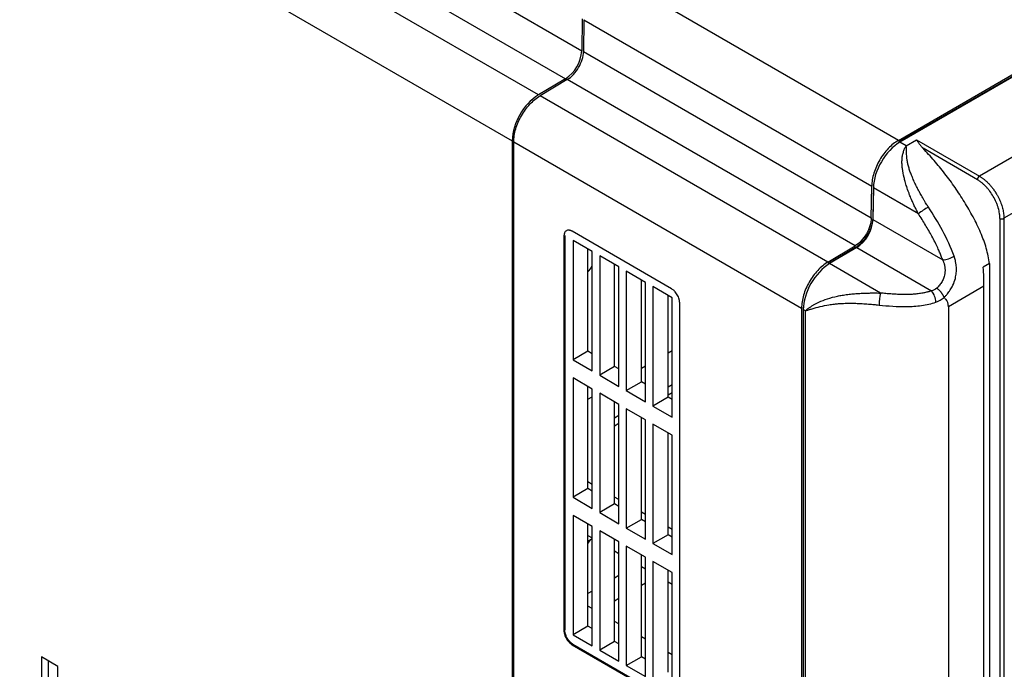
# Model space of a CAD drawing. Header units: millimetres. Extents: x 0 to 423, y 0 to 297.
# Tile 19 of 41: x 310 to 367, y 132 to 170. Entities that reach past the tile are written whole.
import ezdxf

# ---------------------------------------------------------------- set-up
doc = ezdxf.new("R2010")
doc.units = ezdxf.units.MM
doc.layers.add('实线', color=2, linetype='Continuous', lineweight=25)

msp = doc.modelspace()

# ---------------------------------------------------------------- linework, layer by layer
at = {"layer": '实线', "color": 2, "linetype": 'Continuous', "lineweight": 25, "true_color": 0xffff00}
for p, q in [((360.7494, 162.797), (402.6504, 186.9859)), ((402.6504, 186.8771), (360.7494, 162.6881)), ((402.7027, 186.8621), (360.8429, 162.6969)), ((314.3785, 184.2086), (342.5495, 167.9458)), ((405.9572, 184.1478), (365.4082, 160.7393)), ((313.4019, 182.6131), (341.6071, 166.3322)), ((340.0533, 165.4098), (311.7952, 181.7229)), ((407.3231, 181.7024), (366.8185, 158.3196)), ((310.232, 179.1124), (338.5428, 162.7689)), ((360.7494, 162.797), (344.2031, 172.3489)), ((342.577, 169.7808), (342.5495, 167.9458)), ((342.6712, 169.7263), (342.6437, 167.8916)), ((342.6712, 169.7263), (359.2175, 160.1744)), ((342.6437, 167.8916), (359.19, 158.3396)), ((341.6071, 166.3322), (340.0533, 165.4098)), ((341.7144, 166.2855), (340.1475, 165.3554)), ((358.2607, 156.7335), (341.7144, 166.2855)), ((356.6938, 155.8034), (340.1475, 165.3554)), ((338.5428, 162.7689), (338.5428, 77.6266)), ((338.6371, 162.7144), (355.1834, 153.1625)), ((338.6371, 77.5722), (338.6371, 162.7144)), ((360.7894, 162.665), (360.7494, 162.6881)), ((361.2022, 162.4895), (360.8429, 162.6969)), ((361.2022, 162.4895), (361.7894, 162.8284)), ((361.7894, 162.8284), (365.4082, 160.7393)), ((365.2905, 160.5355), (362.1657, 162.3394)), ((359.3118, 160.2269), (359.2843, 158.3921)), ((359.3198, 160.2223), (359.3118, 160.2269)), ((359.19, 158.3396), (359.2175, 160.1744)), ((359.3128, 160.0773), (359.2853, 158.2439)), ((361.9011, 158.5831), (359.3128, 160.0773)), ((359.2853, 158.2439), (363.2976, 155.9277)), ((366.5852, 158.3184), (366.5852, 117.0667)), ((366.8185, 158.3196), (366.8185, 117.0679)), ((347.7047, 154.2781), (341.9943, 157.5747)), ((341.5229, 157.3025), (341.5229, 134.6497)), ((341.5701, 157.3297), (341.5701, 134.6769)), ((342.0456, 157.0465), (342.0456, 150.1935)), ((343.1488, 156.4103), (342.0456, 157.0464)), ((342.9016, 150.6877), (342.9016, 156.5529)), ((343.1488, 149.5561), (343.1488, 156.4102)), ((356.6938, 155.8034), (358.2607, 156.7335)), ((358.262, 156.6254), (356.6952, 155.6953)), ((358.3539, 156.6378), (356.7965, 155.7194)), ((358.3539, 156.6378), (362.6522, 154.1565)), ((343.5767, 156.1637), (343.5767, 149.3085)), ((344.6818, 155.5264), (343.5767, 156.1635)), ((356.7273, 155.6768), (356.6952, 155.6953)), ((359.7284, 154.0268), (356.7965, 155.7194)), ((365.9841, 155.7214), (365.6197, 155.511)), ((365.9841, 155.7214), (365.9841, 117.4018)), ((344.4385, 149.806), (344.4385, 155.6667)), ((344.6818, 148.6701), (344.6818, 155.5263)), ((345.1079, 155.2808), (345.1079, 148.4235)), ((346.2148, 154.6425), (345.1079, 155.2807)), ((345.9754, 148.9244), (345.9754, 154.7805)), ((346.2148, 147.784), (346.2148, 154.6424)), ((341.5701, 154.4436), (341.5229, 154.4164)), ((346.639, 154.398), (346.639, 147.5385)), ((347.7478, 153.7586), (346.639, 154.3979)), ((365.6668, 154.4158), (363.6228, 153.2359)), ((365.6668, 117.1642), (365.6668, 154.4158)), ((347.5124, 148.0428), (347.5124, 153.8943)), ((347.7478, 146.8979), (347.7478, 153.7585)), ((348.1761, 130.8089), (348.1761, 153.4617)), ((355.1834, 153.1625), (355.1834, 68.0202)), ((355.2777, 153.2169), (355.2777, 68.0746)), ((355.2869, 153.2116), (355.2777, 153.2169)), ((355.2827, 153.0784), (355.2827, 116.5253)), ((355.4024, 153.0093), (355.2827, 153.0784)), ((355.4024, 116.4586), (355.4024, 153.0093)), ((363.6228, 153.2359), (363.6228, 115.9843)), ((342.9015, 150.6877), (342.0456, 150.1936)), ((343.1488, 150.5459), (342.9015, 150.6877)), ((347.5124, 150.5935), (347.7478, 150.7294)), ((342.0456, 150.1936), (343.1488, 149.556)), ((344.4385, 149.8061), (343.5767, 149.3086)), ((344.6818, 149.6665), (344.4385, 149.8061)), ((345.9754, 149.7063), (346.2148, 149.8444)), ((342.0456, 149.1533), (342.0456, 142.3002)), ((343.1488, 148.5171), (342.0456, 149.1531)), ((343.5767, 149.3086), (344.6818, 148.6699)), ((345.1079, 148.4235), (345.9754, 148.9244)), ((346.2148, 148.7871), (345.9754, 148.9244)), ((342.9016, 142.7944), (342.9016, 148.6596)), ((343.1488, 141.6629), (343.1488, 148.517)), ((345.1079, 148.4236), (346.2148, 147.7839)), ((347.7478, 148.7562), (347.5124, 148.6203)), ((347.5124, 148.1849), (347.7478, 148.3208)), ((342.9016, 147.9317), (343.1488, 148.0744)), ((343.5767, 148.2704), (343.5767, 141.4152)), ((344.6818, 147.6332), (343.5767, 148.2703)), ((344.4385, 141.9128), (344.4385, 147.7735)), ((347.5124, 148.0428), (346.639, 147.5386)), ((347.7478, 147.9078), (347.5124, 148.0428)), ((344.6818, 140.7768), (344.6818, 147.6331)), ((345.1079, 147.3876), (345.1079, 140.5303)), ((346.2148, 146.7493), (345.1079, 147.3875)), ((346.639, 147.5386), (347.7478, 146.8978)), ((344.6818, 146.9863), (344.4385, 146.8458)), ((345.9754, 141.0311), (345.9754, 146.8873)), ((346.2148, 139.8908), (346.2148, 146.7492)), ((344.4385, 146.4104), (344.6818, 146.5508)), ((346.639, 146.5048), (346.639, 139.6453)), ((347.7478, 145.8654), (346.639, 146.5047)), ((347.5124, 140.1495), (347.5124, 146.0011)), ((347.7478, 139.0047), (347.7478, 145.8653)), ((341.5701, 143.928), (341.5229, 143.9545)), ((341.5229, 143.2578), (341.5701, 143.2309)), ((341.5701, 142.6481), (341.5229, 142.6753)), ((342.9015, 142.7945), (342.0456, 142.3004)), ((343.1488, 142.6526), (342.9015, 142.7945)), ((343.1488, 143.0387), (342.9016, 143.178)), ((342.0456, 142.3004), (343.1488, 141.6628)), ((344.6818, 142.1752), (344.4385, 142.3122)), ((344.4385, 141.9128), (343.5767, 141.4154)), ((344.6818, 141.7733), (344.4385, 141.9128)), ((342.0456, 141.26), (342.0456, 134.407)), ((343.1488, 140.6239), (342.0456, 141.2599)), ((343.5767, 141.4154), (344.6818, 140.7767)), ((345.1079, 140.5303), (345.9754, 141.0311)), ((346.2148, 141.3116), (345.9754, 141.4464)), ((346.2148, 140.8939), (345.9754, 141.0312)), ((341.5229, 140.9001), (341.5701, 140.8728)), ((342.9016, 134.9012), (342.9016, 140.7664)), ((343.1488, 133.7697), (343.1488, 140.6237)), ((345.1079, 140.5304), (346.2148, 139.8907)), ((347.7478, 140.4481), (347.5124, 140.5807)), ((342.9016, 140.1042), (343.1488, 139.9615)), ((343.1488, 139.909), (342.9016, 139.7663)), ((343.0381, 139.8452), (342.9016, 139.6696)), ((343.5767, 140.3772), (343.5767, 133.522)), ((344.6818, 139.74), (343.5767, 140.3771)), ((344.4385, 134.0196), (344.4385, 139.8802)), ((347.5124, 140.1496), (346.639, 139.6454)), ((347.7478, 140.0146), (347.5124, 140.1496)), ((344.6818, 132.8836), (344.6818, 139.7398)), ((345.1079, 139.4944), (345.1079, 132.637)), ((346.2148, 138.8561), (345.1079, 139.4943)), ((346.639, 139.6454), (347.7478, 139.0046)), ((344.4385, 139.2169), (344.6818, 139.0765)), ((345.9754, 133.1379), (345.9754, 138.9941)), ((346.2148, 131.9975), (346.2148, 138.8559)), ((345.9754, 138.3297), (346.2148, 138.1915)), ((346.639, 138.6116), (346.639, 131.7521)), ((347.7478, 137.9722), (346.639, 138.6114)), ((344.6818, 137.8001), (344.4385, 137.6597)), ((347.5124, 132.2563), (347.5124, 138.1079)), ((347.7478, 131.1115), (347.7478, 137.972)), ((346.2148, 137.3652), (345.9754, 137.227)), ((347.5124, 137.4424), (347.7478, 137.3066)), ((343.1488, 136.9151), (342.9016, 136.7724)), ((344.6818, 136.4802), (344.4385, 136.3397)), ((343.1488, 135.9105), (342.9016, 136.0532)), ((342.9015, 134.9012), (342.0456, 134.4071)), ((343.1488, 134.7594), (342.9015, 134.9012)), ((344.6818, 135.0255), (344.4385, 135.1659)), ((342.0456, 134.4071), (343.1488, 133.7696)), ((346.2148, 134.1405), (345.9754, 134.2786)), ((341.9943, 133.8332), (342.0415, 133.8604)), ((341.9943, 133.8332), (347.7047, 130.5367)), ((342.0415, 133.8604), (347.7519, 130.5639)), ((344.4385, 134.0196), (343.5767, 133.5221)), ((344.6818, 133.8801), (344.4385, 134.0196)), ((312.4342, 132.5825), (311.4774, 133.1349)), ((311.4774, 133.1349), (311.4774, 126.3142)), ((343.5767, 133.5221), (344.6818, 132.8835)), ((345.1079, 132.637), (345.9754, 133.1379)), ((346.2148, 133.0007), (345.9754, 133.138)), ((347.7478, 133.2555), (347.5124, 133.3914)), ((311.8678, 132.9095), (311.8678, 126.5396)), ((312.4342, 125.7618), (312.4342, 132.5825)), ((345.1079, 132.6372), (346.2148, 131.9974))]:
    msp.add_line(p, q, dxfattribs=at)
for centre, radius, start, end in [((340.4983, 168.0616), 2.0544, 302.66553, 356.76929), ((341.8759, 162.615), 3.3367, 123.11056, 177.35634), ((365.554, 160.5192), 0.264, 123.52223, 176.47777), ((365.0691, 154.5082), 5.1615, 120.20572, 127.8628), ((366.7007, 158.5475), 0.2566, 243.23378, 297.34352), ((363.1037, 157.6615), 1.7446, 276.38172, 299.2565), ((341.792, 156.3996), 1.5952, 314.07257, 328.4651), ((362.6118, 153.3079), 2.9717, 166.00126, 179.36796), ((361.8713, 153.4795), 1.0334, 1.49113, 40.9233)]:
    msp.add_arc(centre, radius, start, end, dxfattribs=at)
for centre, major_axis, start_param, end_param in [((360.8433, 160.9295), (1.0822, 1.8746), 0.7854691, 2.3385052), ((358.3435, 157.7195), (0.6659, 1.1536), 3.9378331, 5.4800971), ((356.8134, 153.9616), (1.0822, 1.8746), 0.796241, 2.3559609)]:
    msp.add_ellipse(centre, major_axis=major_axis, ratio=0.5775574, start_param=start_param, end_param=end_param, dxfattribs=at)
for points, knots in [([(341.7144, 166.2855), (341.8353, 166.3572), (341.9559, 166.456), (342.1787, 166.6931), (342.281, 166.8315), (342.4523, 167.1275), (342.5213, 167.2852), (342.616, 167.5968), (342.6416, 167.7507), (342.6437, 167.8916)], [0, 0, 0, 0, 0.25, 0.25, 0.5, 0.5, 0.75, 0.75, 1, 1, 1, 1]), ([(338.6371, 162.7144), (338.6371, 162.9439), (338.6762, 163.196), (338.8271, 163.7077), (338.9387, 163.9673), (339.2177, 164.4552), (339.3851, 164.6834), (339.7507, 165.0746), (339.9488, 165.2374), (340.1475, 165.3554)], [0, 0, 0, 0, 0.25, 0.25, 0.5, 0.5, 0.75, 0.75, 1, 1, 1, 1]), ([(360.7494, 162.797), (360.5511, 162.6825), (360.3528, 162.523), (359.9857, 162.1377), (359.817, 161.9119), (359.5341, 161.4276), (359.42, 161.1692), (359.2634, 160.6579), (359.221, 160.4053), (359.2175, 160.1744)], [0, 0, 0, 0, 0.25, 0.25, 0.5, 0.5, 0.75, 0.75, 1, 1, 1, 1]), ([(361.9011, 158.5831), (361.8836, 158.6151), (361.8482, 158.6799), (361.796, 158.7796), (361.7436, 158.8826), (361.6913, 158.9891), (361.6188, 159.1416), (361.5241, 159.3517), (361.4265, 159.5874), (361.3236, 159.8545), (361.2296, 160.1255), (361.1429, 160.4114), (361.0513, 160.7566), (360.9844, 161.0933), (360.955, 161.4277), (360.9557, 161.6726), (360.9812, 161.904), (361.0229, 162.0874), (361.0678, 162.2238), (361.1074, 162.3202), (361.1517, 162.4097), (361.1855, 162.463), (361.2022, 162.4895)], [0, 0, 0, 0, 0.0237009, 0.0480913, 0.0731739, 0.0989514, 0.1254261, 0.1834731, 0.2499836, 0.293897, 0.3744134, 0.4434029, 0.499054, 0.6241223, 0.689373, 0.7492875, 0.8122328, 0.8746528, 0.9065199, 0.9380066, 0.9691529, 1, 1, 1, 1]), ([(362.4723, 158.9689), (362.4545, 158.996), (362.4144, 159.0574), (362.3485, 159.1607), (362.2707, 159.286), (362.1631, 159.4648), (362.0469, 159.6676), (361.9275, 159.8871), (361.8145, 160.1054), (361.6945, 160.3521), (361.5875, 160.5908), (361.4931, 160.8181), (361.4137, 161.0275), (361.3417, 161.2533), (361.2849, 161.4779), (361.2535, 161.6546), (361.2361, 161.8011), (361.2261, 161.9202), (361.2201, 162.0332), (361.2166, 162.1334), (361.2144, 162.2201), (361.212, 162.3131), (361.2085, 162.4045), (361.2044, 162.4607), (361.2022, 162.4895)], [0, 0, 0, 0, 0.0224973, 0.05090392, 0.08523497, 0.12547212, 0.1971922, 0.25031803, 0.30407315, 0.37494766, 0.45158082, 0.49950473, 0.5619847, 0.62429683, 0.68655314, 0.749492, 0.77361112, 0.81239699, 0.85362668, 0.87525932, 0.90495536, 0.93543904, 0.96700659, 1, 1, 1, 1]), ([(361.7894, 162.8284), (361.7973, 162.8178), (361.814, 162.7951), (361.8416, 162.756), (361.8736, 162.7099), (361.9108, 162.6563), (361.9531, 162.5966), (362.0002, 162.5329), (362.0519, 162.4673), (362.1065, 162.4024), (362.1464, 162.36), (362.1657, 162.3394)], [0, 0, 0, 0, 0.0785733, 0.167825, 0.2677591, 0.3783785, 0.4996847, 0.6246986, 0.7497512, 0.8785486, 1, 1, 1, 1]), ([(365.9841, 155.7214), (365.949, 156.0078), (365.8892, 156.3029), (365.7163, 156.9036), (365.6043, 157.2084), (365.345, 157.8121), (365.1978, 158.111), (364.8833, 158.6962), (364.7167, 158.9826), (364.3731, 159.5428), (364.1961, 159.8166), (363.918, 160.2212), (363.7278, 160.4891), (363.5274, 160.7533), (363.3234, 161.014), (363.2197, 161.1425), (363.012, 161.3936), (362.9079, 161.5162), (362.6996, 161.756), (362.5954, 161.8734), (362.3838, 162.1073), (362.2763, 162.225), (362.1657, 162.3394)], [0, 0, 0, 0, 0.125, 0.125, 0.25, 0.25, 0.375, 0.375, 0.5, 0.5, 0.625, 0.625, 0.6875, 0.75, 0.75, 0.8125, 0.8125, 0.875, 0.875, 0.9375, 0.9375, 1, 1, 1, 1]), ([(366.5852, 158.3184), (366.585, 158.3366), (366.5847, 158.3729), (366.582, 158.4285), (366.5777, 158.4849), (366.5716, 158.542), (366.5596, 158.6316), (366.5368, 158.7552), (366.4958, 158.916), (366.4425, 159.0804), (366.3539, 159.3041), (366.2139, 159.5809), (366.0412, 159.8395), (365.8892, 160.0279), (365.7716, 160.1563), (365.6507, 160.2726), (365.5431, 160.3634), (365.4492, 160.4338), (365.3701, 160.4879), (365.317, 160.5196), (365.2905, 160.5355)], [0, 0, 0, 0, 0.0233695, 0.0466979, 0.070016, 0.0933545, 0.1167441, 0.1784923, 0.2403027, 0.3045655, 0.3688911, 0.4999814, 0.6310758, 0.6953441, 0.7596752, 0.8214312, 0.8832496, 0.9221762, 0.9610454, 1, 1, 1, 1]), ([(365.4082, 160.7393), (365.4282, 160.7275), (365.4678, 160.704), (365.5264, 160.6658), (365.5836, 160.6259), (365.6394, 160.5845), (365.6936, 160.5418), (365.7462, 160.4979), (365.7971, 160.4531), (365.8464, 160.4075), (365.894, 160.3614), (365.9398, 160.3149), (365.9839, 160.2681), (366.0263, 160.2212), (366.067, 160.1744), (366.106, 160.1277), (366.1432, 160.0813), (366.1788, 160.0353), (366.2127, 159.9899), (366.245, 159.945), (366.2757, 159.9009), (366.3049, 159.8576), (366.3325, 159.8152), (366.3587, 159.7737), (366.3834, 159.7332), (366.4269, 159.6598), (366.4863, 159.5519), (366.5568, 159.4082), (366.6191, 159.2641), (366.673, 159.1206), (366.7184, 158.9786), (366.7553, 158.839), (366.7839, 158.7026), (366.8039, 158.5701), (366.8163, 158.4419), (366.8178, 158.3602), (366.8185, 158.3196)], [0, 0, 0, 0, 0.0269136, 0.0532988, 0.0791556, 0.1044839, 0.1292838, 0.1535552, 0.1772981, 0.2005126, 0.2231986, 0.2453562, 0.2669853, 0.2880859, 0.308658, 0.3287017, 0.3482168, 0.3672035, 0.3856617, 0.4035914, 0.4209926, 0.4378654, 0.4542096, 0.4700253, 0.4853126, 0.5000713, 0.5524715, 0.6043365, 0.6556665, 0.7064616, 0.7567217, 0.8064469, 0.8556373, 0.9042929, 0.9524138, 1, 1, 1, 1]), ([(363.2976, 155.9277), (363.2841, 155.9649), (363.257, 156.0398), (363.2135, 156.1527), (363.1676, 156.2668), (363.1192, 156.3821), (363.0683, 156.4987), (362.9834, 156.6862), (362.8558, 156.95), (362.6821, 157.2815), (362.4983, 157.6126), (362.3085, 157.9373), (362.1097, 158.2619), (361.9709, 158.4756), (361.9011, 158.5831)], [0, 0, 0, 0, 0.0403616, 0.0812298, 0.1226302, 0.1645875, 0.2071251, 0.2502658, 0.3706363, 0.4991999, 0.6221561, 0.746498, 0.8723924, 1, 1, 1, 1]), ([(363.9563, 156.1394), (363.7714, 156.6565), (363.538, 157.1438), (363.0327, 158.0788), (362.7605, 158.5308), (362.4723, 158.9689)], [0, 0, 0, 0, 0.5, 0.5, 1, 1, 1, 1]), ([(359.19, 158.3396), (359.1879, 158.1988), (359.1623, 158.0448), (359.0676, 157.7332), (358.9986, 157.5755), (358.8273, 157.2795), (358.725, 157.1412), (358.5022, 156.904), (358.3816, 156.8053), (358.2607, 156.7335)], [0, 0, 0, 0, 0.25, 0.25, 0.5, 0.5, 0.75, 0.75, 1, 1, 1, 1]), ([(359.2843, 158.3921), (359.2838, 158.3733), (359.2828, 158.3356), (359.2786, 158.2779), (359.2723, 158.2195), (359.2638, 158.1603), (359.2531, 158.1004), (359.2402, 158.0397), (359.2251, 157.9783), (359.2015, 157.8931), (359.1657, 157.7839), (359.1129, 157.6508), (359.0512, 157.5184), (358.9807, 157.3881), (358.9029, 157.2622), (358.8189, 157.1427), (358.7299, 157.0306), (358.6386, 156.9292), (358.5459, 156.8379), (358.4529, 156.7574), (358.3581, 156.6853), (358.2941, 156.6454), (358.262, 156.6254)], [0, 0, 0, 0, 0.0302758, 0.0603598, 0.090316, 0.1202094, 0.1501053, 0.1800688, 0.210165, 0.2404577, 0.3046582, 0.3689373, 0.4344458, 0.5000313, 0.5655398, 0.6311253, 0.6953258, 0.7596049, 0.8199496, 0.879783, 0.9396262, 1, 1, 1, 1]), ([(341.9943, 157.5747), (341.9844, 157.5802), (341.9646, 157.5912), (341.9351, 157.605), (341.906, 157.6165), (341.8772, 157.6257), (341.8487, 157.6325), (341.7999, 157.6404), (341.7336, 157.6392), (341.6588, 157.6116), (341.5974, 157.5606), (341.5587, 157.4962), (341.5366, 157.4304), (341.525, 157.3697), (341.5236, 157.3249), (341.5229, 157.3025)], [0, 0, 0, 0, 0.0402761, 0.0802426, 0.1200582, 0.159883, 0.1998773, 0.2401994, 0.3700431, 0.5000574, 0.6299012, 0.7599156, 0.8401208, 0.919721, 1, 1, 1, 1]), ([(356.6938, 155.8034), (356.4951, 155.6855), (356.297, 155.5227), (355.9314, 155.1315), (355.764, 154.9032), (355.485, 154.4153), (355.3734, 154.1557), (355.2225, 153.644), (355.1834, 153.392), (355.1834, 153.1625)], [0, 0, 0, 0, 0.25, 0.25, 0.5, 0.5, 0.75, 0.75, 1, 1, 1, 1]), ([(363.2976, 155.9277), (363.3074, 155.9057), (363.3269, 155.8619), (363.3522, 155.7949), (363.3742, 155.7274), (363.3927, 155.6594), (363.4079, 155.5911), (363.4195, 155.5227), (363.4276, 155.4542), (363.4322, 155.3858), (363.4332, 155.3176), (363.4307, 155.2497), (363.4244, 155.1824), (363.4146, 155.1156), (363.3968, 155.029), (363.366, 154.9241), (363.3181, 154.8037), (363.2601, 154.6892), (363.1935, 154.5812), (363.1197, 154.4806), (363.0401, 154.3871), (362.9834, 154.332), (362.9551, 154.3044)], [0, 0, 0, 0, 0.0402279, 0.0801067, 0.1196445, 0.1588511, 0.197738, 0.2363196, 0.2746138, 0.312643, 0.3504342, 0.3880205, 0.4254416, 0.4627442, 0.499983, 0.5721068, 0.64379, 0.7152164, 0.7865067, 0.8577187, 0.9288762, 1, 1, 1, 1]), ([(363.3791, 153.7778), (363.3943, 153.7922), (363.4281, 153.8245), (363.4831, 153.8813), (363.5469, 153.9525), (363.6183, 154.0401), (363.6958, 154.146), (363.7907, 154.2937), (363.9166, 154.5311), (364.0286, 154.8424), (364.0871, 155.1908), (364.091, 155.454), (364.0718, 155.6668), (364.0473, 155.8167), (364.015, 155.9534), (363.9852, 156.056), (363.965, 156.1145), (363.9563, 156.1394)], [0, 0, 0, 0, 0.0260451, 0.0582373, 0.0966465, 0.1413716, 0.1925458, 0.2503446, 0.3449, 0.5003356, 0.6251758, 0.7495725, 0.8042062, 0.8744543, 0.9271449, 0.968973, 1, 1, 1, 1]), ([(348.1761, 153.4617), (348.176, 153.4732), (348.1756, 153.4963), (348.1727, 153.532), (348.1682, 153.5683), (348.1617, 153.6053), (348.1534, 153.6429), (348.1358, 153.7094), (348.1017, 153.8057), (348.0403, 153.9275), (347.9655, 154.0416), (347.8904, 154.1297), (347.8223, 154.1946), (347.764, 154.2415), (347.7245, 154.2659), (347.7047, 154.2781)], [0, 0, 0, 0, 0.0402761, 0.0802426, 0.1200582, 0.159883, 0.1998773, 0.2401994, 0.3700431, 0.5000574, 0.6299012, 0.7599156, 0.8401208, 0.919721, 1, 1, 1, 1]), ([(355.4024, 153.0093), (355.4185, 153.0234), (355.4508, 153.0517), (355.503, 153.0944), (355.5581, 153.1372), (355.6163, 153.18), (355.6774, 153.2226), (355.7414, 153.2649), (355.8082, 153.3068), (355.8777, 153.3482), (355.95, 153.389), (356.0248, 153.429), (356.1021, 153.4681), (356.3068, 153.5663), (356.6754, 153.7114), (357.1344, 153.834), (357.5297, 153.9075), (357.8297, 153.9504), (358.1435, 153.9833), (358.4584, 154.0066), (358.7713, 154.0221), (359.0564, 154.0304), (359.3032, 154.0331), (359.5188, 154.0322), (359.6597, 154.0286), (359.7284, 154.0268)], [0, 0, 0, 0, 0.0206177, 0.0412778, 0.0619836, 0.0827383, 0.1035453, 0.1244076, 0.1453285, 0.1663111, 0.1873586, 0.208474, 0.2296604, 0.2509209, 0.3721504, 0.5002749, 0.5576951, 0.6254836, 0.6881193, 0.7504699, 0.8159822, 0.874655, 0.9184159, 0.9601909, 1, 1, 1, 1]), ([(362.6522, 154.1565), (362.627, 154.1479), (362.5755, 154.1305), (362.4941, 154.1059), (362.4071, 154.082), (362.2734, 154.0492), (362.124, 154.0191), (361.9519, 153.9925), (361.786, 153.9719), (361.5891, 153.9549), (361.3935, 153.9456), (361.1685, 153.9417), (360.9178, 153.9442), (360.6188, 153.9547), (360.3208, 153.9726), (360.0239, 153.9964), (359.8269, 154.0167), (359.7284, 154.0268)], [0, 0, 0, 0, 0.029053, 0.0596287, 0.091702, 0.1252344, 0.2048885, 0.2498185, 0.3036097, 0.3747544, 0.4492202, 0.5001122, 0.6002511, 0.7001587, 0.8000153, 0.8999404, 1, 1, 1, 1]), ([(363.3791, 153.7778), (363.376, 153.7869), (363.3696, 153.8052), (363.3576, 153.8339), (363.3439, 153.8633), (363.3284, 153.8931), (363.3115, 153.9232), (363.2932, 153.953), (363.274, 153.9825), (363.2539, 154.0113), (363.2333, 154.0391), (363.2072, 154.0724), (363.1727, 154.1131), (363.1269, 154.1623), (363.0738, 154.2133), (363.0151, 154.2633), (362.9755, 154.2905), (362.9551, 154.3044)], [0, 0, 0, 0, 0.0519229, 0.1039325, 0.1558257, 0.2073994, 0.2584548, 0.3088013, 0.3582602, 0.4066678, 0.4538771, 0.49976, 0.577804, 0.6685912, 0.7707483, 0.8821582, 1, 1, 1, 1]), ([(355.4024, 153.0093), (355.4043, 153.0098), (355.408, 153.011), (355.4156, 153.0132), (355.4288, 153.0172), (355.4555, 153.0253), (355.5099, 153.0417), (355.6228, 153.0756), (355.8643, 153.147), (356.2495, 153.2532), (356.6835, 153.3438), (357.0385, 153.395), (357.2921, 153.4198), (357.555, 153.4364), (357.8492, 153.4455), (358.1573, 153.4442), (358.4303, 153.4358), (358.7124, 153.4213), (358.9912, 153.402), (359.2587, 153.379), (359.4622, 153.3595), (359.5854, 153.3465), (359.6403, 153.3407)], [0, 0, 0, 0, 0.0019702, 0.0039398, 0.0078774, 0.015746, 0.0314597, 0.0628084, 0.1252959, 0.2500087, 0.3749376, 0.4474895, 0.4999276, 0.5487252, 0.6247434, 0.6950739, 0.7495177, 0.8002898, 0.8744452, 0.924433, 0.9663287, 1, 1, 1, 1]), ([(359.6403, 153.3407), (360.1631, 153.2848), (360.6736, 153.2489), (361.5026, 153.2547), (361.7898, 153.2694), (362.365, 153.3506), (362.6522, 153.4189), (362.9044, 153.5064)], [0, 0, 0, 0, 0.5, 0.5, 0.75, 0.75, 1, 1, 1, 1]), ([(363.3845, 153.7661), (363.3839, 153.7679), (363.3825, 153.772), (363.3804, 153.7757), (363.3791, 153.7778)], [0, 0, 0, 0, 0.42542356, 1, 1, 1, 1]), ([(363.6228, 153.2359), (363.6227, 153.2528), (363.6223, 153.2858), (363.6195, 153.3327), (363.6148, 153.3764), (363.6062, 153.4285), (363.5905, 153.4876), (363.5544, 153.5721), (363.5038, 153.6413), (363.441, 153.7093), (363.4056, 153.745), (363.3846, 153.7661)], [0, 0, 0, 0, 0.0705645, 0.1380514, 0.2025933, 0.2643488, 0.378259, 0.493315, 0.7274933, 0.8390048, 1, 1, 1, 1]), ([(341.5229, 134.6497), (341.5231, 134.6381), (341.5235, 134.6151), (341.5263, 134.5793), (341.5309, 134.543), (341.5374, 134.5061), (341.5457, 134.4684), (341.5632, 134.4019), (341.5974, 134.3056), (341.6587, 134.1838), (341.7336, 134.0697), (341.8087, 133.9816), (341.8768, 133.9168), (341.9351, 133.8698), (341.9745, 133.8454), (341.9943, 133.8332)], [0, 0, 0, 0, 0.04027608, 0.08024263, 0.12005816, 0.15988299, 0.19987734, 0.2401994, 0.37004306, 0.50005742, 0.62990115, 0.75991559, 0.84012079, 0.919721, 1, 1, 1, 1]), ([(342.0415, 133.8604), (342.0316, 133.8663), (342.0118, 133.8782), (341.9823, 133.8985), (341.9531, 133.9206), (341.9243, 133.9447), (341.8959, 133.9707), (341.8471, 134.0192), (341.7808, 134.0969), (341.7059, 134.2109), (341.6446, 134.3328), (341.6058, 134.4419), (341.5837, 134.5333), (341.5722, 134.6073), (341.5708, 134.6536), (341.5701, 134.6769)], [0, 0, 0, 0, 0.0402761, 0.0802426, 0.1200582, 0.159883, 0.1998773, 0.2401994, 0.3700431, 0.5000574, 0.6299012, 0.7599156, 0.8401208, 0.919721, 1, 1, 1, 1])]:
    msp.add_open_spline(points, degree=3, knots=knots, dxfattribs=at)
for points in [[(365.6668, 154.4158), (365.6668, 154.5938), (365.6673, 154.9518), (365.6424, 155.3221), (365.6197, 155.511)], [(362.9551, 154.3044), (362.8634, 154.2371), (362.7635, 154.1873), (362.6522, 154.1565)], [(362.9044, 153.5064), (363.0813, 153.5678), (363.2408, 153.6558), (363.3845, 153.7661)]]:
    msp.add_open_spline(points, degree=3, dxfattribs=at)

doc.saveas('drawing.dxf')
